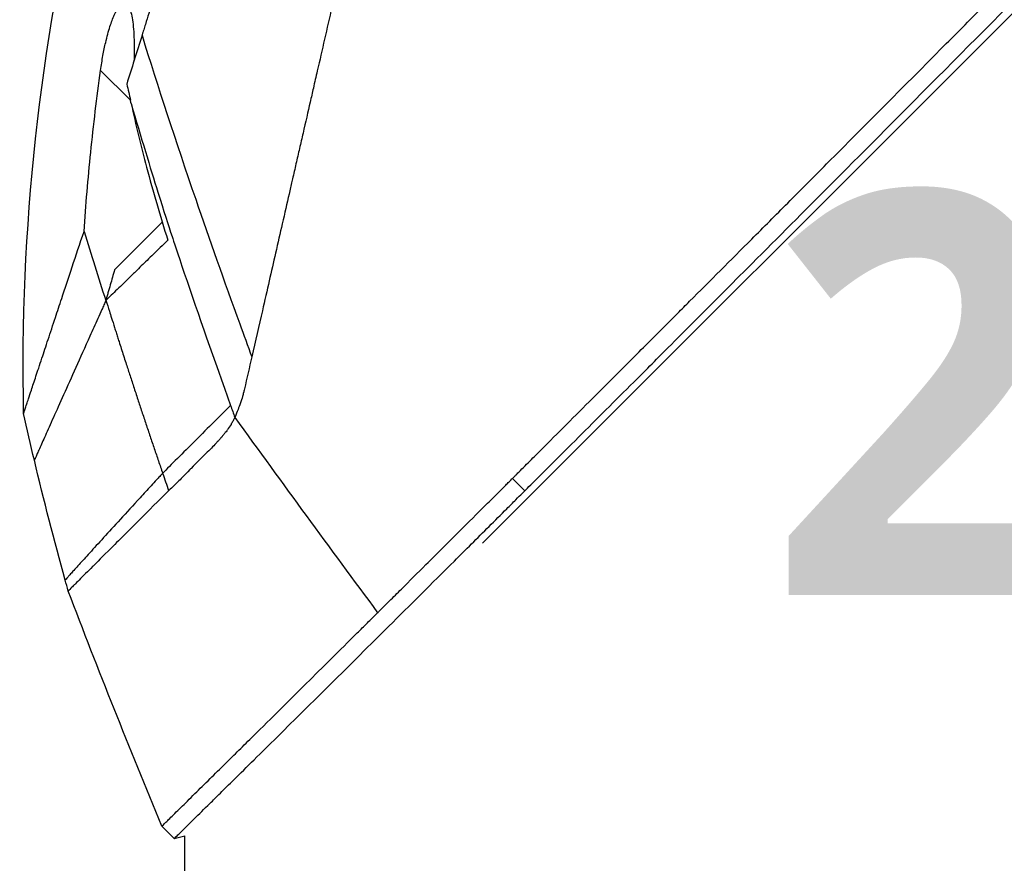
# Model space of a CAD drawing. Header units: millimetres. Extents: x 0 to 5219, y 0 to 2970.
# Tile 151 of 237: x 1792 to 1848, y 1501 to 1550. Entities that reach past the tile are written whole.
import ezdxf

# ---------------------------------------------------------------- set-up
doc = ezdxf.new("R2010")
doc.units = ezdxf.units.MM
doc.header["$LTSCALE"] = 0.2
doc.layers.add('14_Mark', color=7, linetype='Continuous', true_color=0xe03c31)
doc.styles.add('Rainbow-5.0 Style', font='malgunsl.ttf')

# ---------------------------------------------------------------- blocks, each defined once
blk = doc.blocks.new('A$Cf997e37c')
for p, q in [((-229.497, 778.89), (-166.033, 842.354)), ((-249.61, 804.205), (-251.316, 805.911)), ((-247.571, 797.463), (-247.571, 797.463)), ((-247.795, 797.239), (-250.517, 794.517)), ((-227.069, 781.886), (-227.776, 782.593)), ((-247.105, 762.008), (-247.812, 762.715)), ((-247.105, 762.008), (-246.5, 762.168)), ((-246.5, 745.5), (-246.5, 762.168))]:
    blk.add_line(p, q)
blk.add_arc((92.953, 899.965), 360.277, 198.96383, 199.1311)
blk.add_ellipse((-195.823, 814.911), major_axis=(51.341, -154.081), ratio=0.336426, start_param=4.783308, end_param=4.787815)
for points, knots in [([(-227.776, 782.593), (-227.765, 782.605), (-227.613, 782.756), (-227.539, 782.83), (-227.479, 782.89), (-227.3, 783.068), (-227.181, 783.188), (-226.821, 783.546), (-226.581, 783.787), (-225.856, 784.51), (-225.368, 784.998), (-223.893, 786.471), (-222.895, 787.469), (-221.642, 788.723), (-221.392, 788.973), (-220.821, 789.543), (-220.496, 789.869), (-219.575, 790.79), (-218.966, 791.4), (-218.23, 792.137), (-218.108, 792.259), (-217.876, 792.491), (-217.767, 792.601), (-216.486, 793.884), (-215.302, 795.07), (-213.426, 796.952), (-212.74, 797.639), (-211.265, 799.12), (-210.473, 799.914), (-207.56, 802.84), (-205.415, 804.996), (-202.54, 807.891), (-201.825, 808.612), (-201, 809.443), (-200.894, 809.55), (-200.709, 809.736), (-200.624, 809.822), (-200.455, 809.993), (-200.368, 810.08), (-200.166, 810.285), (-200.055, 810.397), (-199.856, 810.598), (-199.773, 810.682), (-199.568, 810.889), (-199.445, 811.013), (-199.22, 811.24), (-199.118, 811.343), (-198.488, 811.981), (-197.958, 812.516), (-196.741, 813.748), (-196.053, 814.444), (-194.666, 815.848), (-193.968, 816.556), (-192.826, 817.714), (-192.379, 818.167), (-191.832, 818.723), (-191.73, 818.826), (-191.443, 819.117), (-191.257, 819.305), (-190.619, 819.951), (-190.166, 820.411), (-189.47, 821.115), (-189.225, 821.363), (-188.897, 821.696), (-188.811, 821.782), (-188.681, 821.914), (-188.638, 821.957), (-188.497, 822.1), (-188.398, 822.201), (-188.149, 822.452), (-187.994, 822.608), (-187.65, 822.956), (-187.467, 823.141), (-187.105, 823.507), (-186.927, 823.687), (-186.687, 823.929), (-186.629, 823.987), (-186.421, 824.198), (-186.266, 824.354), (-185.88, 824.744), (-185.661, 824.965), (-185.277, 825.353), (-185.114, 825.518), (-184.788, 825.846), (-184.624, 826.011), (-184.201, 826.438), (-183.946, 826.696), (-183.5, 827.147), (-183.315, 827.333), (-182.988, 827.663), (-182.849, 827.803), (-182.637, 828.017), (-182.566, 828.089), (-182.292, 828.365), (-182.089, 828.57), (-180.973, 829.696), (-180.062, 830.614), (-178.177, 832.514), (-177.201, 833.498), (-175.852, 834.856), (-175.473, 835.237), (-174.913, 835.801), (-174.731, 835.984), (-174.118, 836.6), (-173.685, 837.036), (-172.813, 837.914), (-172.369, 838.359), (-170.969, 839.767), (-170.017, 840.724), (-168.299, 842.45), (-167.529, 843.223), (-165.874, 844.883), (-164.99, 845.771), (-163.415, 847.35), (-162.719, 848.048), (-159.383, 851.391), (-156.856, 853.92), (-154.019, 856.757), (-153.523, 857.252), (-152.567, 858.208), (-152.105, 858.67), (-149.9, 860.873), (-148.298, 862.473), (-146.264, 864.504), (-145.674, 865.093), (-144.606, 866.159), (-144.126, 866.639), (-142.848, 867.913), (-142.187, 868.573), (-141.505, 869.254), (-141.331, 869.428), (-141.059, 869.7), (-140.984, 869.774), (-140.984, 869.774)], [-6.229962, -6.229962, -6.229962, -6.229962, -6.227864, -6.227864, -6.219552, -6.219552, -6.202929, -6.202929, -6.16968, -6.16968, -6.103208, -6.103208, -5.970065, -5.970065, -5.937453, -5.937453, -5.895346, -5.895346, -5.816119, -5.816119, -5.800362, -5.800362, -5.786281, -5.786281, -5.635887, -5.635887, -5.550128, -5.550128, -5.451964, -5.451964, -5.19041, -5.19041, -5.103809, -5.103809, -5.091041, -5.091041, -5.081268, -5.081268, -5.070806, -5.070806, -5.057101, -5.057101, -5.047416, -5.047416, -5.032993, -5.032993, -5.021064, -5.021064, -4.959513, -4.959513, -4.879662, -4.879662, -4.798866, -4.798866, -4.746913, -4.746913, -4.735039, -4.735039, -4.713278, -4.713278, -4.660559, -4.660559, -4.631405, -4.631405, -4.620962, -4.620962, -4.61581, -4.61581, -4.603824, -4.603824, -4.585775, -4.585775, -4.565126, -4.565126, -4.545061, -4.545061, -4.538129, -4.538129, -4.518662, -4.518662, -4.489931, -4.489931, -4.468034, -4.468034, -4.446173, -4.446173, -4.412022, -4.412022, -4.38742, -4.38742, -4.368644, -4.368644, -4.359076, -4.359076, -4.331844, -4.331844, -4.208918, -4.208918, -4.076245, -4.076245, -4.023995, -4.023995, -3.998904, -3.998904, -3.939656, -3.939656, -3.878964, -3.878964, -3.746371, -3.746371, -3.637173, -3.637173, -3.509455, -3.509455, -3.406658, -3.406658, -3.009825, -3.009825, -2.924337, -2.924337, -2.84138, -2.84138, -2.519502, -2.519502, -2.374871, -2.374871, -2.235834, -2.235834, -1.965462, -1.965462, -1.83333, -1.83333, -1.674556, -1.674556, -1.674556, -1.674556]), ([(-227.069, 781.886), (-227.035, 781.92), (-226.733, 782.222), (-226.062, 782.891), (-225.809, 783.144), (-225.044, 783.908), (-224.53, 784.422), (-222.972, 785.978), (-221.914, 787.035), (-220.547, 788.403), (-220.244, 788.706), (-219.585, 789.365), (-219.232, 789.719), (-217.929, 791.023), (-216.976, 791.978), (-215.471, 793.486), (-214.919, 794.039), (-212.887, 796.076), (-211.391, 797.577), (-206.929, 802.056), (-201.363, 807.65), (-195.492, 813.588), (-194.182, 814.915), (-192.223, 816.901), (-191.576, 817.558), (-190.675, 818.471), (-190.42, 818.73), (-189.665, 819.495), (-189.166, 820), (-188.51, 820.665), (-188.355, 820.821), (-188.091, 821.088), (-187.984, 821.197), (-187.773, 821.41), (-187.67, 821.514), (-187.464, 821.722), (-187.357, 821.83), (-186.839, 822.354), (-186.427, 822.77), (-185.574, 823.632), (-185.134, 824.076), (-183.875, 825.347), (-183.058, 826.172), (-181.434, 827.81), (-180.627, 828.625), (-178.974, 830.291), (-178.13, 831.141), (-176.414, 832.87), (-175.538, 833.753), (-174.209, 835.09), (-173.754, 835.549), (-172.531, 836.779), (-171.78, 837.534), (-170.182, 839.14), (-169.341, 839.985), (-167.692, 841.642), (-166.884, 842.454), (-165.313, 844.031), (-164.547, 844.799), (-162.335, 847.018), (-160.905, 848.45), (-156.936, 852.426), (-154.486, 854.877), (-151.809, 857.553), (-151.377, 857.984), (-149.369, 859.991), (-147.905, 861.453), (-144.636, 864.717), (-143.048, 866.303), (-141.679, 867.669), (-141.437, 867.91), (-140.914, 868.432), (-140.677, 868.669), (-140.358, 868.987), (-140.277, 869.067), (-140.277, 869.067)], [0.000001, 0.000001, 0.000001, 0.000001, 0.0174896, 0.0174896, 0.0280641, 0.0280641, 0.0492044, 0.0492044, 0.0915833, 0.0915833, 0.103829, 0.103829, 0.1177045, 0.1177045, 0.1548929, 0.1548929, 0.1762617, 0.1762617, 0.2332292, 0.2332292, 0.3447473, 0.3447473, 0.3768428, 0.3768428, 0.3928613, 0.3928613, 0.3992061, 0.3992061, 0.4115742, 0.4115742, 0.4153435, 0.4153435, 0.4181398, 0.4181398, 0.4207138, 0.4207138, 0.4231441, 0.4231441, 0.4328041, 0.4328041, 0.443145, 0.443145, 0.4624048, 0.4624048, 0.4815797, 0.4815797, 0.5018181, 0.5018181, 0.5229618, 0.5229618, 0.5340035, 0.5340035, 0.5527188, 0.5527188, 0.5738832, 0.5738832, 0.5945831, 0.5945831, 0.6145009, 0.6145009, 0.6528362, 0.6528362, 0.7241388, 0.7241388, 0.7381113, 0.7381113, 0.7906485, 0.7906485, 0.8696683, 0.8696683, 0.8893857, 0.8893857, 0.91901, 0.91901, 0.9486637, 0.9486637, 0.9486637, 0.9486637]), ([(-224.804, 867.486), (-224.804, 867.486), (-224.806, 867.484), (-224.807, 867.48), (-224.809, 867.476), (-224.811, 867.47), (-224.814, 867.46), (-224.819, 867.444), (-224.826, 867.418), (-224.836, 867.38), (-224.844, 867.345), (-224.855, 867.301), (-224.869, 867.244), (-224.881, 867.193), (-224.896, 867.13), (-224.914, 867.055), (-224.93, 866.986), (-224.949, 866.906), (-224.971, 866.813), (-224.991, 866.726), (-225.014, 866.628), (-225.039, 866.517), (-225.086, 866.313), (-225.143, 866.067), (-225.212, 865.768), (-225.224, 865.712), (-225.238, 865.654), (-225.251, 865.594), (-225.29, 865.423), (-225.347, 865.174), (-225.431, 864.81), (-225.499, 864.511), (-225.586, 864.133), (-225.698, 863.646), (-225.785, 863.264), (-225.888, 862.815), (-226.01, 862.28), (-226.115, 861.826), (-226.233, 861.31), (-226.368, 860.721), (-226.417, 860.506), (-226.469, 860.28), (-226.523, 860.045), (-226.602, 859.699), (-226.683, 859.343), (-226.767, 858.977), (-226.908, 858.365), (-227.055, 857.725), (-227.208, 857.056), (-227.285, 856.719), (-227.364, 856.375), (-227.445, 856.025), (-227.524, 855.679), (-227.605, 855.327), (-227.687, 854.968), (-227.853, 854.244), (-228.024, 853.495), (-228.201, 852.721), (-228.29, 852.334), (-228.38, 851.941), (-228.471, 851.542), (-228.49, 851.458), (-228.509, 851.374), (-228.528, 851.29), (-228.552, 851.184), (-228.625, 850.868), (-228.749, 850.328), (-228.824, 849.998), (-228.919, 849.584), (-229.034, 849.08), (-229.12, 848.705), (-229.218, 848.28), (-229.328, 847.801), (-229.375, 847.594), (-229.425, 847.377), (-229.477, 847.15), (-229.525, 846.939), (-229.575, 846.72), (-229.628, 846.491), (-229.669, 846.313), (-229.711, 846.129), (-229.754, 845.94), (-229.814, 845.68), (-229.874, 845.417), (-229.934, 845.153), (-229.986, 844.928), (-230.038, 844.701), (-230.09, 844.474), (-230.142, 844.246), (-230.195, 844.016), (-230.247, 843.788), (-230.301, 843.552), (-230.358, 843.304), (-230.411, 843.071), (-230.461, 842.853), (-230.508, 842.648), (-230.566, 842.396), (-230.624, 842.144), (-230.692, 841.845), (-230.758, 841.559), (-230.824, 841.272), (-230.886, 840.998), (-230.951, 840.713), (-230.999, 840.506), (-231.046, 840.3), (-231.094, 840.093), (-231.112, 840.015), (-231.129, 839.937), (-231.147, 839.858), (-231.213, 839.573), (-231.279, 839.285), (-231.345, 838.997), (-231.378, 838.853), (-231.411, 838.708), (-231.444, 838.564), (-231.477, 838.419), (-231.51, 838.274), (-231.544, 838.128), (-231.61, 837.838), (-231.677, 837.546), (-231.744, 837.253), (-231.879, 836.667), (-232.014, 836.077), (-232.15, 835.484), (-232.218, 835.187), (-232.286, 834.889), (-232.355, 834.59), (-232.423, 834.292), (-232.492, 833.992), (-232.561, 833.691), (-232.595, 833.541), (-232.63, 833.391), (-232.665, 833.24), (-232.699, 833.089), (-232.734, 832.939), (-232.768, 832.788), (-232.836, 832.494), (-232.903, 832.199), (-232.971, 831.904), (-232.973, 831.895), (-232.975, 831.887), (-232.977, 831.878), (-233.047, 831.575), (-233.117, 831.27), (-233.187, 830.964), (-233.257, 830.659), (-233.327, 830.352), (-233.397, 830.046), (-233.432, 829.892), (-233.467, 829.738), (-233.502, 829.584), (-233.538, 829.431), (-233.573, 829.277), (-233.608, 829.122), (-233.679, 828.814), (-233.749, 828.505), (-233.82, 828.196), (-233.861, 828.013), (-233.903, 827.831), (-233.945, 827.648), (-233.946, 827.644), (-233.946, 827.641), (-233.947, 827.637), (-233.96, 827.58), (-233.989, 827.456), (-234.032, 827.266), (-234.065, 827.122), (-234.107, 826.94), (-234.157, 826.72), (-234.184, 826.602), (-234.214, 826.474), (-234.246, 826.334), (-234.279, 826.189), (-234.315, 826.034), (-234.353, 825.867), (-234.38, 825.751), (-234.407, 825.629), (-234.437, 825.501), (-234.445, 825.467), (-234.452, 825.433), (-234.46, 825.399), (-234.542, 825.041), (-234.614, 824.728), (-234.675, 824.462), (-234.825, 823.81), (-234.91, 823.437), (-234.931, 823.347), (-234.989, 823.093), (-235.047, 822.839), (-235.105, 822.585), (-235.177, 822.271), (-235.249, 821.958), (-235.32, 821.645), (-235.352, 821.504), (-235.384, 821.364), (-235.416, 821.224), (-235.456, 821.051), (-235.496, 820.877), (-235.535, 820.704), (-235.581, 820.504), (-235.627, 820.304), (-235.672, 820.104), (-235.754, 819.748), (-235.995, 818.693), (-236.396, 816.947), (-236.403, 816.917), (-236.41, 816.887), (-236.417, 816.856), (-236.696, 815.637), (-236.975, 814.422), (-237.252, 813.213), (-237.468, 812.271), (-237.683, 811.333), (-237.897, 810.4), (-237.964, 810.105), (-238.031, 809.812), (-238.098, 809.519), (-238.379, 808.296), (-238.657, 807.083), (-238.932, 805.883), (-239.008, 805.553), (-239.084, 805.224), (-239.159, 804.895), (-239.217, 804.64), (-239.279, 804.372), (-239.343, 804.091), (-239.468, 803.547), (-239.604, 802.956), (-239.749, 802.32), (-239.814, 802.036), (-239.881, 801.743), (-239.95, 801.441), (-240.015, 801.158), (-240.082, 800.867), (-240.15, 800.569), (-240.214, 800.286), (-240.281, 799.997), (-240.348, 799.702), (-240.359, 799.656), (-240.369, 799.611), (-240.379, 799.565), (-240.433, 799.333), (-240.488, 799.091), (-240.545, 798.84), (-240.666, 798.312), (-240.796, 797.743), (-240.935, 797.136), (-241.057, 796.605), (-241.185, 796.044), (-241.32, 795.456), (-241.552, 794.441), (-241.804, 793.344), (-242.072, 792.174), (-242.265, 791.329), (-242.468, 790.446), (-242.677, 789.531)], [0.0008938, 0.0008938, 0.0008938, 0.0008938, 0.0108915, 0.0108915, 0.0108915, 0.020974, 0.020974, 0.020974, 0.0391503, 0.0391503, 0.0391503, 0.0554178, 0.0554178, 0.0554178, 0.0702751, 0.0702751, 0.0702751, 0.0840358, 0.0840358, 0.0840358, 0.0969119, 0.0969119, 0.0969119, 0.1205769, 0.1205769, 0.1205769, 0.125, 0.125, 0.125, 0.1638961, 0.1638961, 0.1638961, 0.1958374, 0.1958374, 0.1958374, 0.2208888, 0.2208888, 0.2208888, 0.2422005, 0.2422005, 0.2422005, 0.25, 0.25, 0.25, 0.2678209, 0.2678209, 0.2678209, 0.2975362, 0.2975362, 0.2975362, 0.3125, 0.3125, 0.3125, 0.3272656, 0.3272656, 0.3272656, 0.3570095, 0.3570095, 0.3570095, 0.3718814, 0.3718814, 0.3718814, 0.375, 0.375, 0.375, 0.3991671, 0.3991671, 0.3991671, 0.4139157, 0.4139157, 0.4139157, 0.4249028, 0.4249028, 0.4249028, 0.429655, 0.429655, 0.429655, 0.4340613, 0.4340613, 0.4340613, 0.4375, 0.4375, 0.4375, 0.4468814, 0.4468814, 0.4468814, 0.4548932, 0.4548932, 0.4548932, 0.4629051, 0.4629051, 0.4629051, 0.4712008, 0.4712008, 0.4712008, 0.4789288, 0.4789288, 0.4789288, 0.4866568, 0.4866568, 0.4866568, 0.4943848, 0.4943848, 0.4943848, 0.5, 0.5, 0.5, 0.502414, 0.502414, 0.502414, 0.5112437, 0.5112437, 0.5112437, 0.5156585, 0.5156585, 0.5156585, 0.5200734, 0.5200734, 0.5200734, 0.528903, 0.528903, 0.528903, 0.5465624, 0.5465624, 0.5465624, 0.555392, 0.555392, 0.555392, 0.5642217, 0.5642217, 0.5642217, 0.5686366, 0.5686366, 0.5686366, 0.5730514, 0.5730514, 0.5730514, 0.5816327, 0.5816327, 0.5816327, 0.5818813, 0.5818813, 0.5818813, 0.5907202, 0.5907202, 0.5907202, 0.5995591, 0.5995591, 0.5995591, 0.6039786, 0.6039786, 0.6039786, 0.6083981, 0.6083981, 0.6083981, 0.6172371, 0.6172371, 0.6172371, 0.622449, 0.622449, 0.622449, 0.6229413, 0.6229413, 0.6229413, 0.6298917, 0.6298917, 0.6298917, 0.6351416, 0.6351416, 0.6351416, 0.6379546, 0.6379546, 0.6379546, 0.6408496, 0.6408496, 0.6408496, 0.6428571, 0.6428571, 0.6428571, 0.6433986, 0.6433986, 0.6433986, 0.6491487, 0.6491487, 0.6491487, 0.6632653, 0.6632653, 0.6632653, 0.6704637, 0.6704637, 0.6704637, 0.6793393, 0.6793393, 0.6793393, 0.6833065, 0.6833065, 0.6833065, 0.6882149, 0.6882149, 0.6882149, 0.6938776, 0.6938776, 0.6938776, 0.7239727, 0.7239727, 0.7239727, 0.7244898, 0.7244898, 0.7244898, 0.7589042, 0.7589042, 0.7589042, 0.7857143, 0.7857143, 0.7857143, 0.7941949, 0.7941949, 0.7941949, 0.8295621, 0.8295621, 0.8295621, 0.8392857, 0.8392857, 0.8392857, 0.849008, 0.849008, 0.849008, 0.8678821, 0.8678821, 0.8678821, 0.876305, 0.876305, 0.876305, 0.8842189, 0.8842189, 0.8842189, 0.8917062, 0.8917062, 0.8917062, 0.8928571, 0.8928571, 0.8928571, 0.9031342, 0.9031342, 0.9031342, 0.9247967, 0.9247967, 0.9247967, 0.9437386, 0.9437386, 0.9437386, 0.9764071, 0.9764071, 0.9764071, 1, 1, 1, 1]), ([(-231.418, 863.933), (-231.418, 863.934), (-231.418, 863.934), (-231.442, 863.858), (-231.456, 863.813), (-231.486, 863.717), (-231.501, 863.672), (-231.579, 863.424), (-231.668, 863.138), (-231.859, 862.528), (-231.946, 862.248), (-232.177, 861.513), (-232.328, 861.031), (-232.725, 859.763), (-232.985, 858.931), (-233.667, 856.752), (-234.114, 855.326), (-234.744, 853.313), (-234.879, 852.879), (-235.089, 852.21), (-235.159, 851.986), (-235.3, 851.533), (-235.372, 851.305), (-235.482, 850.954), (-235.519, 850.835), (-235.632, 850.476), (-235.706, 850.238), (-235.856, 849.76), (-235.931, 849.521), (-236.044, 849.158), (-236.082, 849.038), (-236.16, 848.788), (-236.201, 848.659), (-236.281, 848.401), (-236.321, 848.272), (-236.444, 847.88), (-236.528, 847.612), (-236.687, 847.105), (-236.765, 846.855), (-236.922, 846.354), (-237, 846.105), (-237.238, 845.344), (-237.4, 844.826), (-237.737, 843.748), (-237.915, 843.181), (-238.249, 842.113), (-238.405, 841.615), (-238.614, 840.946), (-238.658, 840.805), (-238.88, 840.097), (-239.058, 839.528), (-239.329, 838.664), (-239.419, 838.374), (-239.6, 837.797), (-239.691, 837.507), (-239.873, 836.925), (-239.963, 836.637), (-240.1, 836.198), (-240.147, 836.049), (-240.238, 835.758), (-240.282, 835.617), (-240.374, 835.323), (-240.42, 835.175), (-240.552, 834.755), (-240.642, 834.468), (-241.416, 831.994), (-242.114, 829.761), (-242.882, 827.308), (-242.947, 827.1), (-243.078, 826.683), (-243.142, 826.479), (-243.267, 826.078), (-243.329, 825.88), (-243.451, 825.489), (-243.511, 825.298), (-243.63, 824.919), (-243.689, 824.73), (-243.858, 824.189), (-243.971, 823.829), (-244.297, 822.789), (-244.511, 822.103), (-244.807, 821.158), (-244.899, 820.865), (-245.033, 820.435), (-245.076, 820.297), (-245.203, 819.893), (-245.286, 819.627), (-245.447, 819.112), (-245.524, 818.865), (-245.747, 818.153), (-245.892, 817.69), (-246.289, 816.421), (-246.54, 815.62), (-246.975, 814.23), (-247.16, 813.638), (-247.619, 812.171), (-247.891, 811.301), (-248.293, 810.016), (-248.426, 809.591), (-248.624, 808.958), (-248.69, 808.748), (-248.788, 808.435), (-248.821, 808.33), (-248.869, 808.174), (-248.886, 808.122), (-248.91, 808.045), (-248.918, 808.019), (-248.934, 807.967), (-248.942, 807.941), (-248.95, 807.915)], [0.000492, 0.000492, 0.000492, 0.000492, 0.070477, 0.070477, 0.116784, 0.116784, 0.147598, 0.147598, 0.270163, 0.270163, 0.35129, 0.35129, 0.459378, 0.459378, 0.603543, 0.603543, 0.795477, 0.795477, 0.846759, 0.846759, 0.872247, 0.872247, 0.897546, 0.897546, 0.910816, 0.910816, 0.936058, 0.936058, 0.961053, 0.961053, 0.973407, 0.973407, 0.986612, 0.986612, 0.999925, 0.999925, 1.026343, 1.026343, 1.051465, 1.051465, 1.076258, 1.076258, 1.125243, 1.125243, 1.177878, 1.177878, 1.224985, 1.224985, 1.237745, 1.237745, 1.287061, 1.287061, 1.311764, 1.311764, 1.336615, 1.336615, 1.361333, 1.361333, 1.372959, 1.372959, 1.384222, 1.384222, 1.395507, 1.395507, 1.41867, 1.41867, 1.596072, 1.596072, 1.612752, 1.612752, 1.628768, 1.628768, 1.644172, 1.644172, 1.659003, 1.659003, 1.673475, 1.673475, 1.702106, 1.702106, 1.756638, 1.756638, 1.781274, 1.781274, 1.792708, 1.792708, 1.814679, 1.814679, 1.835454, 1.835454, 1.874477, 1.874477, 1.942807, 1.942807, 1.994085, 1.994085, 2.070998, 2.070998, 2.109452, 2.109452, 2.128666, 2.128666, 2.138273, 2.138273, 2.143077, 2.143077, 2.145479, 2.145479, 2.147874, 2.147874, 2.147874, 2.147874]), ([(-255.713, 786.308), (-255.939, 796.758), (-254.794, 807.324), (-251.082, 822.647), (-249.488, 827.74), (-247.571, 832.696)], [0, 0, 0, 0, 3.135776, 3.135776, 4.729873, 4.729873, 4.729873, 4.729873]), ([(-251.316, 805.911), (-251.277, 806.194), (-251.231, 806.477), (-251.133, 807.012), (-251.082, 807.264), (-250.951, 807.828), (-250.869, 808.135), (-250.702, 808.659), (-250.619, 808.882), (-250.442, 809.276), (-250.349, 809.44), (-250.147, 809.69), (-250.044, 809.753), (-249.853, 809.737), (-249.77, 809.657), (-249.612, 809.354), (-249.545, 809.104), (-249.444, 808.472), (-249.414, 808.081), (-249.391, 807.274), (-249.395, 806.864), (-249.413, 806.438)], [-1.14528, -1.14528, -1.14528, -1.14528, -1.059047, -1.059047, -0.979891, -0.979891, -0.875786, -0.875786, -0.784614, -0.784614, -0.687046, -0.687046, -0.571812, -0.571812, -0.456499, -0.456499, -0.315176, -0.315176, -0.162073, -0.162073, -0.025674, -0.025674, -0.025674, -0.025674]), ([(-248.95, 807.915), (-249.1, 807.439), (-249.247, 806.967), (-249.539, 806.035), (-249.683, 805.574), (-249.826, 805.118)], [0.000026, 0.000026, 0.000026, 0.000026, 0.1679092, 0.1679092, 0.336286, 0.336286, 0.336286, 0.336286]), ([(-248.95, 807.915), (-248.053, 805.015), (-247.029, 801.89), (-245.879, 798.541), (-245.099, 796.272), (-244.262, 793.9), (-243.367, 791.425), (-243.141, 790.8), (-242.911, 790.169), (-242.677, 789.531)], [-1, -1, -1, -1, -0.459072, -0.459072, -0.459072, -0.092566, -0.092566, -0.092566, 0, 0, 0, 0]), ([(-252.264, 796.707), (-252.159, 798.217), (-252.032, 799.72), (-251.72, 802.79), (-251.533, 804.352), (-251.316, 805.911)], [0.000001, 0.000001, 0.000001, 0.000001, 0.4541066, 0.4541066, 0.9270468, 0.9270468, 0.9270468, 0.9270468]), ([(-249.826, 805.118), (-249.786, 804.964), (-249.748, 804.81), (-249.676, 804.505), (-249.642, 804.355), (-249.61, 804.205)], [-0.09380006, -0.09380006, -0.09380006, -0.09380006, -0.04608774, -0.04608774, -0.000001, -0.000001, -0.000001, -0.000001]), ([(-249.571, 804.02), (-249.577, 804.051), (-249.584, 804.081), (-249.597, 804.143), (-249.604, 804.174), (-249.61, 804.205)], [-0.0189743, -0.0189743, -0.0189743, -0.0189743, -0.00948198, -0.00948198, -0.000001, -0.000001, -0.000001, -0.000001]), ([(-249.571, 804.02), (-249.004, 802.064), (-248.479, 800.348), (-248.04, 798.944), (-247.711, 797.891), (-247.438, 797.044), (-247.235, 796.423), (-247.148, 796.157), (-246.921, 795.467), (-246.532, 794.319), (-245.716, 791.905), (-244.835, 789.387), (-243.891, 786.763)], [0, 0, 0, 0, 0.25, 0.25, 0.25, 0.375, 0.375, 0.375, 0.5, 0.5, 0.5, 1, 1, 1, 1]), ([(-249.57, 804.017), (-249.307, 802.794), (-249.011, 801.578), (-248.319, 798.985), (-247.919, 797.617), (-247.474, 796.201)], [0.0003261, 0.0003261, 0.0003261, 0.0003261, 0.3756535, 0.3756535, 0.8068881, 0.8068881, 0.8068881, 0.8068881]), ([(-255.713, 786.308), (-255.713, 786.308), (-255.713, 786.308), (-255.713, 786.309), (-255.711, 786.315), (-255.704, 786.337), (-255.699, 786.351), (-255.679, 786.412), (-255.657, 786.477), (-255.604, 786.637), (-255.572, 786.733), (-255.506, 786.932), (-255.473, 787.032), (-255.387, 787.29), (-255.332, 787.457), (-255.193, 787.875), (-255.106, 788.138), (-254.96, 788.578), (-254.908, 788.734), (-254.794, 789.079), (-254.731, 789.268), (-254.557, 789.795), (-254.439, 790.15), (-254.182, 790.924), (-254.042, 791.346), (-253.78, 792.137), (-253.661, 792.496), (-253.347, 793.441), (-253.147, 794.045), (-252.723, 795.324), (-252.498, 796.001), (-252.264, 796.707)], [2.99402, 2.99402, 2.99402, 2.99402, 2.998917, 2.998917, 3.102407, 3.102407, 3.193729, 3.193729, 3.404829, 3.404829, 3.606578, 3.606578, 3.771982, 3.771982, 3.995205, 3.995205, 4.278205, 4.278205, 4.423595, 4.423595, 4.583388, 4.583388, 4.852579, 4.852579, 5.133194, 5.133194, 5.349319, 5.349319, 5.678864, 5.678864, 6.012538, 6.012538, 6.012538, 6.012538]), ([(-252.264, 796.707), (-252.061, 796.048), (-251.856, 795.389), (-251.443, 794.072), (-251.234, 793.414), (-251.023, 792.757)], [-0.4140683, -0.4140683, -0.4140683, -0.4140683, -0.2070418, -0.2070418, -0.000001, -0.000001, -0.000001, -0.000001]), ([(-247.474, 796.201), (-247.555, 796.124), (-247.794, 795.898), (-248.237, 795.467), (-248.316, 795.39), (-248.515, 795.196), (-248.635, 795.078), (-248.965, 794.756), (-249.175, 794.55), (-249.459, 794.273), (-249.536, 794.197), (-249.867, 793.873), (-250.124, 793.622), (-250.483, 793.274), (-250.597, 793.165), (-250.76, 793.008), (-250.812, 792.958), (-250.888, 792.886), (-250.912, 792.862), (-250.961, 792.816), (-250.984, 792.794), (-251.008, 792.772)], [0.000001, 0.000001, 0.000001, 0.000001, 0.0517933, 0.0517933, 0.0631602, 0.0631602, 0.080667, 0.080667, 0.1119431, 0.1119431, 0.1236223, 0.1236223, 0.1626158, 0.1626158, 0.1804481, 0.1804481, 0.1887485, 0.1887485, 0.1927271, 0.1927271, 0.1965807, 0.1965807, 0.1965807, 0.1965807]), ([(-250.517, 794.517), (-250.599, 794.23), (-250.681, 793.943), (-250.807, 793.504), (-250.851, 793.351), (-250.917, 793.124), (-250.938, 793.049), (-250.981, 792.903), (-251.019, 792.772), (-251.023, 792.757)], [-0.03661254, -0.03661254, -0.03661254, -0.03661254, -0.01870238, -0.01870238, -0.00917405, -0.00917405, -0.00454332, -0.00454332, -0.000001, -0.000001, -0.000001, -0.000001]), ([(-251.008, 792.772), (-251.028, 792.727), (-251.048, 792.682), (-251.068, 792.637), (-251.088, 792.592), (-251.108, 792.548), (-251.128, 792.503), (-251.168, 792.414), (-251.207, 792.326), (-251.246, 792.238), (-251.325, 792.063), (-251.402, 791.89), (-251.478, 791.72), (-251.631, 791.379), (-251.779, 791.048), (-251.923, 790.727), (-252.211, 790.085), (-252.481, 789.484), (-252.732, 788.924), (-252.984, 788.364), (-253.216, 787.845), (-253.43, 787.37), (-253.643, 786.895), (-253.837, 786.463), (-254.011, 786.075), (-254.184, 785.687), (-254.338, 785.345), (-254.472, 785.046), (-254.605, 784.748), (-254.718, 784.495), (-254.81, 784.288), (-254.857, 784.184), (-254.898, 784.092), (-254.933, 784.011), (-254.969, 783.931), (-254.999, 783.862), (-255.024, 783.806), (-255.049, 783.75), (-255.068, 783.706), (-255.081, 783.677), (-255.088, 783.662), (-255.093, 783.65), (-255.096, 783.643), (-255.1, 783.635), (-255.102, 783.631), (-255.102, 783.631), (-255.102, 783.631), (-255.102, 783.631), (-255.102, 783.631)], [0, 0, 0, 0, 0.003914, 0.003914, 0.003914, 0.0078279, 0.0078279, 0.0078279, 0.0156558, 0.0156558, 0.0156558, 0.0313116, 0.0313116, 0.0313116, 0.0626233, 0.0626233, 0.0626233, 0.1252466, 0.1252466, 0.1252466, 0.1878699, 0.1878699, 0.1878699, 0.2504932, 0.2504932, 0.2504932, 0.3131165, 0.3131165, 0.3131165, 0.3757398, 0.3757398, 0.3757398, 0.4070514, 0.4070514, 0.4070514, 0.4383631, 0.4383631, 0.4383631, 0.4696747, 0.4696747, 0.4696747, 0.4853679, 0.4853679, 0.4853679, 0.5009864, 0.5009864, 0.5009864, 0.5015292, 0.5015292, 0.5015292, 0.5015292]), ([(-251.023, 792.757), (-251.02, 792.76), (-251.018, 792.762), (-251.013, 792.767), (-251.011, 792.769), (-251.008, 792.772)], [-0.004802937, -0.004802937, -0.004802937, -0.004802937, -0.002367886, -0.002367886, 0, 0, 0, 0]), ([(-251.008, 792.772), (-250.941, 792.558), (-250.876, 792.348), (-250.812, 792.144), (-250.775, 792.026), (-250.738, 791.91), (-250.688, 791.752), (-250.639, 791.594), (-250.576, 791.394), (-250.518, 791.212), (-250.489, 791.121), (-250.462, 791.035), (-250.434, 790.947), (-250.406, 790.858), (-250.377, 790.768), (-250.348, 790.678), (-250.32, 790.588), (-250.291, 790.499), (-250.263, 790.41), (-250.22, 790.276), (-250.177, 790.142), (-250.134, 790.008), (-250.092, 789.874), (-250.049, 789.741), (-250.006, 789.607), (-249.962, 789.473), (-249.919, 789.339), (-249.876, 789.206), (-249.84, 789.094), (-249.804, 788.983), (-249.768, 788.872), (-249.732, 788.761), (-249.696, 788.65), (-249.66, 788.538), (-249.624, 788.427), (-249.587, 788.316), (-249.551, 788.205), (-249.511, 788.083), (-249.471, 787.961), (-249.432, 787.839), (-249.392, 787.717), (-249.351, 787.595), (-249.311, 787.473), (-249.271, 787.351), (-249.231, 787.229), (-249.191, 787.107), (-249.153, 786.99), (-249.114, 786.874), (-249.076, 786.758), (-249.037, 786.642), (-248.999, 786.526), (-248.96, 786.41), (-248.922, 786.293), (-248.883, 786.177), (-248.844, 786.061), (-248.805, 785.943), (-248.765, 785.824), (-248.725, 785.705), (-248.686, 785.587), (-248.646, 785.468), (-248.606, 785.349), (-248.566, 785.231), (-248.527, 785.112), (-248.487, 784.994), (-248.447, 784.877), (-248.408, 784.76), (-248.368, 784.643), (-248.329, 784.526), (-248.289, 784.409), (-248.25, 784.292), (-248.21, 784.175), (-248.17, 784.058), (-248.13, 783.941), (-248.091, 783.824), (-248.051, 783.706), (-248.01, 783.589), (-247.97, 783.472), (-247.93, 783.354), (-247.89, 783.237), (-247.85, 783.12), (-247.81, 783.002), (-247.769, 782.885)], [0, 0, 0, 0, 0.0897132, 0.0897132, 0.0897132, 0.1414804, 0.1414804, 0.1414804, 0.1932476, 0.1932476, 0.1932476, 0.2191312, 0.2191312, 0.2191312, 0.2450148, 0.2450148, 0.2450148, 0.2708984, 0.2708984, 0.2708984, 0.3096449, 0.3096449, 0.3096449, 0.3483914, 0.3483914, 0.3483914, 0.3871379, 0.3871379, 0.3871379, 0.4193782, 0.4193782, 0.4193782, 0.4516185, 0.4516185, 0.4516185, 0.4838587, 0.4838587, 0.4838587, 0.5192811, 0.5192811, 0.5192811, 0.5547035, 0.5547035, 0.5547035, 0.5901259, 0.5901259, 0.5901259, 0.6238896, 0.6238896, 0.6238896, 0.6576534, 0.6576534, 0.6576534, 0.6914171, 0.6914171, 0.6914171, 0.7259458, 0.7259458, 0.7259458, 0.7604744, 0.7604744, 0.7604744, 0.795003, 0.795003, 0.795003, 0.8290876, 0.8290876, 0.8290876, 0.8631723, 0.8631723, 0.8631723, 0.8972569, 0.8972569, 0.8972569, 0.9315046, 0.9315046, 0.9315046, 0.9657523, 0.9657523, 0.9657523, 1, 1, 1, 1]), ([(-242.677, 789.531), (-242.818, 788.919), (-242.957, 788.313), (-243.094, 787.714), (-243.119, 787.604), (-243.136, 787.53), (-243.146, 787.491), (-243.164, 787.42), (-243.183, 787.348), (-243.204, 787.275), (-243.243, 787.142), (-243.287, 787.004), (-243.338, 786.859), (-243.404, 786.672), (-243.506, 786.409), (-243.643, 786.076)], [-1, -1, -1, -1, -0.5, -0.5, -0.5, -0.4375, -0.4375, -0.4375, -0.375, -0.375, -0.375, -0.25, -0.25, -0.25, 0, 0, 0, 0]), ([(-243.891, 786.763), (-244.164, 786.49), (-244.486, 786.169), (-244.828, 785.826), (-245.171, 785.484), (-245.535, 785.119), (-245.894, 784.761), (-246.253, 784.402), (-246.606, 784.048), (-246.928, 783.727), (-247.249, 783.406), (-247.539, 783.116), (-247.769, 782.885)], [0, 0, 0, 0, 0.249993, 0.249993, 0.249993, 0.499995, 0.499995, 0.499995, 0.749998, 0.749998, 0.749998, 1, 1, 1, 1]), ([(-243.643, 786.076), (-243.645, 786.073), (-243.647, 786.069), (-243.649, 786.065), (-243.677, 786.008), (-243.708, 785.949), (-243.742, 785.888), (-243.774, 785.829), (-243.808, 785.769), (-243.846, 785.707), (-243.852, 785.698), (-243.857, 785.688), (-243.863, 785.678), (-243.93, 785.571), (-243.998, 785.467), (-244.07, 785.367), (-244.083, 785.35), (-244.095, 785.333), (-244.108, 785.316), (-244.136, 785.278), (-244.163, 785.243), (-244.19, 785.208), (-244.232, 785.153), (-244.273, 785.102), (-244.312, 785.054), (-244.332, 785.029), (-244.352, 785.005), (-244.372, 784.982), (-244.379, 784.973), (-244.401, 784.946), (-244.437, 784.904), (-244.455, 784.884), (-244.477, 784.86), (-244.502, 784.832), (-244.504, 784.83), (-244.506, 784.827), (-244.508, 784.825), (-244.527, 784.803), (-244.547, 784.782), (-244.566, 784.761), (-244.593, 784.731), (-244.62, 784.701), (-244.648, 784.672), (-244.661, 784.658), (-244.675, 784.643), (-244.689, 784.628), (-244.816, 784.494), (-244.995, 784.314), (-245.223, 784.09), (-245.366, 783.95), (-245.5, 783.817), (-245.625, 783.691), (-245.684, 783.633), (-245.74, 783.576), (-245.794, 783.52), (-245.859, 783.454), (-245.976, 783.334), (-246.142, 783.163), (-246.164, 783.14), (-246.188, 783.116), (-246.212, 783.091), (-246.384, 782.914), (-246.521, 782.774), (-246.623, 782.671), (-246.631, 782.662), (-246.64, 782.653), (-246.648, 782.645), (-246.824, 782.467), (-246.99, 782.303), (-247.147, 782.153), (-247.231, 782.072), (-247.313, 781.996), (-247.391, 781.923), (-247.403, 781.913), (-247.415, 781.902), (-247.426, 781.891)], [0, 0, 0, 0, 0.0021802, 0.0021802, 0.0021802, 0.0349898, 0.0349898, 0.0349898, 0.0665186, 0.0665186, 0.0665186, 0.0714286, 0.0714286, 0.0714286, 0.1321946, 0.1321946, 0.1321946, 0.1428571, 0.1428571, 0.1428571, 0.1638774, 0.1638774, 0.1638774, 0.197224, 0.197224, 0.197224, 0.2142857, 0.2142857, 0.2142857, 0.2376364, 0.2376364, 0.2376364, 0.2489714, 0.2489714, 0.2489714, 0.25, 0.25, 0.25, 0.2648779, 0.2648779, 0.2648779, 0.2857143, 0.2857143, 0.2857143, 0.3001586, 0.3001586, 0.3001586, 0.4285714, 0.4285714, 0.4285714, 0.525964, 0.525964, 0.525964, 0.5714286, 0.5714286, 0.5714286, 0.6658539, 0.6658539, 0.6658539, 0.6785714, 0.6785714, 0.6785714, 0.7857143, 0.7857143, 0.7857143, 0.7919818, 0.7919818, 0.7919818, 0.9202925, 0.9202925, 0.9202925, 0.9895013, 0.9895013, 0.9895013, 1, 1, 1, 1]), ([(-247.769, 782.885), (-247.798, 782.854), (-247.826, 782.824), (-247.855, 782.793), (-247.883, 782.763), (-247.911, 782.732), (-247.939, 782.702), (-247.995, 782.641), (-248.051, 782.58), (-248.107, 782.521), (-248.217, 782.401), (-248.327, 782.282), (-248.434, 782.166), (-248.649, 781.933), (-248.858, 781.706), (-249.059, 781.487), (-249.463, 781.048), (-249.839, 780.638), (-250.187, 780.257), (-250.535, 779.876), (-250.856, 779.525), (-251.147, 779.205), (-251.438, 778.886), (-251.701, 778.597), (-251.934, 778.339), (-252.168, 778.082), (-252.373, 777.856), (-252.548, 777.662), (-252.724, 777.468), (-252.87, 777.305), (-252.988, 777.175), (-253.046, 777.109), (-253.098, 777.052), (-253.142, 777.003), (-253.186, 776.954), (-253.223, 776.912), (-253.253, 776.879), (-253.282, 776.846), (-253.305, 776.821), (-253.32, 776.804), (-253.327, 776.796), (-253.333, 776.79), (-253.337, 776.786), (-253.34, 776.781), (-253.342, 776.779), (-253.342, 776.779), (-253.342, 776.779), (-253.342, 776.779), (-253.342, 776.779)], [0, 0, 0, 0, 0.0039109, 0.0039109, 0.0039109, 0.0078218, 0.0078218, 0.0078218, 0.0156437, 0.0156437, 0.0156437, 0.0312874, 0.0312874, 0.0312874, 0.0625747, 0.0625747, 0.0625747, 0.1251494, 0.1251494, 0.1251494, 0.1877242, 0.1877242, 0.1877242, 0.2502989, 0.2502989, 0.2502989, 0.3128736, 0.3128736, 0.3128736, 0.3754483, 0.3754483, 0.3754483, 0.4067357, 0.4067357, 0.4067357, 0.4380231, 0.4380231, 0.4380231, 0.4693104, 0.4693104, 0.4693104, 0.4849915, 0.4849915, 0.4849915, 0.5005978, 0.5005978, 0.5005978, 0.5008607, 0.5008607, 0.5008607, 0.5008607]), ([(-235.485, 774.914), (-235.468, 774.931), (-235.404, 774.995), (-235.262, 775.136), (-235.206, 775.192), (-235.037, 775.359), (-234.924, 775.471), (-234.585, 775.809), (-234.356, 776.037), (-233.666, 776.724), (-233.198, 777.188), (-232.408, 777.976), (-232.089, 778.293), (-231.445, 778.935), (-231.12, 779.258), (-230.302, 780.074), (-229.804, 780.57), (-229.05, 781.322), (-228.797, 781.574), (-228.416, 781.955), (-228.288, 782.082), (-228.097, 782.273), (-228.033, 782.337), (-227.952, 782.417), (-227.789, 782.58), (-227.776, 782.593)], [-1.054271, -1.054271, -1.054271, -1.054271, -1.016011, -1.016011, -0.991173, -0.991173, -0.941498, -0.941498, -0.842144, -0.842144, -0.643564, -0.643564, -0.511372, -0.511372, -0.379025, -0.379025, -0.180334, -0.180334, -0.080976, -0.080976, -0.031296, -0.031296, -0.006457, -0.006457, -0.000001, -0.000001, -0.000001, -0.000001]), ([(-247.426, 781.891), (-247.453, 781.864), (-247.48, 781.837), (-247.507, 781.81), (-247.546, 781.771), (-247.584, 781.733), (-247.621, 781.695), (-248.227, 781.088), (-248.788, 780.527), (-249.3, 780.015), (-249.516, 779.799), (-249.724, 779.591), (-249.923, 779.393), (-250.056, 779.261), (-250.179, 779.137), (-250.295, 779.022), (-250.439, 778.879), (-250.57, 778.748), (-250.689, 778.629), (-251.22, 778.1), (-251.534, 777.787), (-251.728, 777.593), (-251.743, 777.578), (-251.758, 777.563), (-251.773, 777.548), (-252.038, 777.284), (-252.311, 777.01), (-252.548, 776.773), (-252.642, 776.678), (-252.731, 776.589), (-252.81, 776.509), (-252.813, 776.507), (-252.816, 776.504), (-252.818, 776.501), (-252.903, 776.416), (-252.965, 776.354), (-253.012, 776.307), (-253.111, 776.207), (-253.143, 776.174), (-253.157, 776.16), (-253.166, 776.152), (-253.167, 776.15), (-253.167, 776.15)], [0.0000006, 0.0000006, 0.0000006, 0.0000006, 0.00361, 0.00361, 0.00361, 0.0087215, 0.0087215, 0.0087215, 0.0904855, 0.0904855, 0.0904855, 0.125, 0.125, 0.125, 0.141082, 0.141082, 0.141082, 0.1611327, 0.1611327, 0.1611327, 0.25, 0.25, 0.25, 0.2548926, 0.2548926, 0.2548926, 0.3406883, 0.3406883, 0.3406883, 0.375, 0.375, 0.375, 0.3758789, 0.3758789, 0.3758789, 0.4034738, 0.4034738, 0.4034738, 0.4619423, 0.4619423, 0.4619423, 0.4973037, 0.4973037, 0.4973037, 0.4973037]), ([(-247.105, 762.008), (-247.105, 762.008), (-247.05, 762.062), (-246.831, 762.278), (-246.667, 762.439), (-246.306, 762.795), (-246.139, 762.959), (-245.695, 763.396), (-245.403, 763.684), (-244.884, 764.196), (-244.684, 764.394), (-244.229, 764.843), (-243.971, 765.097), (-242.974, 766.082), (-242.148, 766.898), (-239.408, 769.61), (-237.244, 771.756), (-233.652, 775.326), (-232.397, 776.575), (-230.449, 778.516), (-229.787, 779.176), (-228.779, 780.18), (-228.441, 780.518), (-227.929, 781.028), (-227.758, 781.199), (-227.304, 781.651), (-227.094, 781.861), (-227.069, 781.886)], [0, 0, 0, 0, 0.449356, 0.449356, 0.898467, 0.898467, 1.197468, 1.197468, 1.595858, 1.595858, 1.82337, 1.82337, 2.083118, 2.083118, 2.775822, 2.775822, 4.159486, 4.159486, 4.850949, 4.850949, 5.197063, 5.197063, 5.370242, 5.370242, 5.456832, 5.456832, 5.599134, 5.599134, 5.599134, 5.599134]), ([(-247.812, 762.715), (-247.812, 762.715), (-247.812, 762.715), (-247.812, 762.715), (-247.763, 762.763), (-247.641, 762.883), (-247.614, 762.91), (-247.522, 763), (-247.45, 763.071), (-247.279, 763.24), (-247.18, 763.337), (-246.966, 763.548), (-246.853, 763.659), (-246.497, 764.011), (-246.228, 764.275), (-245.662, 764.833), (-245.372, 765.119), (-244.783, 765.7), (-244.491, 765.989), (-244.111, 766.364), (-244.043, 766.432), (-243.856, 766.617), (-243.736, 766.735), (-243.349, 767.117), (-243.074, 767.39), (-242.287, 768.167), (-241.756, 768.693), (-240.357, 770.079), (-239.455, 770.973), (-238.022, 772.394), (-237.531, 772.881), (-236.903, 773.505), (-236.776, 773.631), (-236.459, 773.947), (-236.266, 774.138), (-235.975, 774.427), (-235.878, 774.524), (-235.731, 774.67), (-235.682, 774.718), (-235.557, 774.842), (-235.5, 774.899), (-235.485, 774.914)], [-0.8441022, -0.8441022, -0.8441022, -0.8441022, -0.843958, -0.843958, -0.7585248, -0.7585248, -0.7370027, -0.7370027, -0.6943038, -0.6943038, -0.6506717, -0.6506717, -0.610004, -0.610004, -0.533695, -0.533695, -0.4669865, -0.4669865, -0.4087151, -0.4087151, -0.3960011, -0.3960011, -0.3745212, -0.3745212, -0.3281531, -0.3281531, -0.2469126, -0.2469126, -0.1250047, -0.1250047, -0.0640569, -0.0640569, -0.0488199, -0.0488199, -0.0259823, -0.0259823, -0.014544, -0.014544, -0.0088247, -0.0088247, -0.000001, -0.000001, -0.000001, -0.000001])]:
    blk.add_open_spline(points, degree=3, knots=knots)
for points in [[(-255.102, 783.631), (-255.312, 784.522), (-255.516, 785.414), (-255.713, 786.308)], [(-243.643, 786.076), (-240.933, 782.321), (-238.214, 778.6), (-235.485, 774.914)], [(-253.342, 776.779), (-253.973, 779.051), (-254.559, 781.336), (-255.102, 783.631)], [(-248.531, 780.785), (-248.532, 780.784), (-248.532, 780.783), (-248.533, 780.782)], [(-253.167, 776.15), (-253.226, 776.36), (-253.284, 776.57), (-253.342, 776.779)], [(-247.812, 762.715), (-249.664, 767.166), (-251.45, 771.645), (-253.167, 776.15)]]:
    blk.add_open_spline(points, degree=3)
blk = doc.blocks.new('A$C70e6bd02')
at = {"layer": '14_Mark', "insert": (-17.839, -15.459), "char_height": 16, "attachment_point": 4, "style": 'Rainbow-5.0 Style'}
blk.add_mtext('{\\fMalgun Gothic Semilight|b1|i0|c129|p50;2}', dxfattribs=at)

msp = doc.modelspace()

# ---------------------------------------------------------------- block references
msp.add_blockref('A$Cf997e37c', (2047.459, 740.896))
at = {"xscale": 1.44, "yscale": 1.44, "zscale": 1.44}
msp.add_blockref('A$C70e6bd02', (1859.957, 1550.596), dxfattribs=at)

doc.saveas('drawing.dxf')
